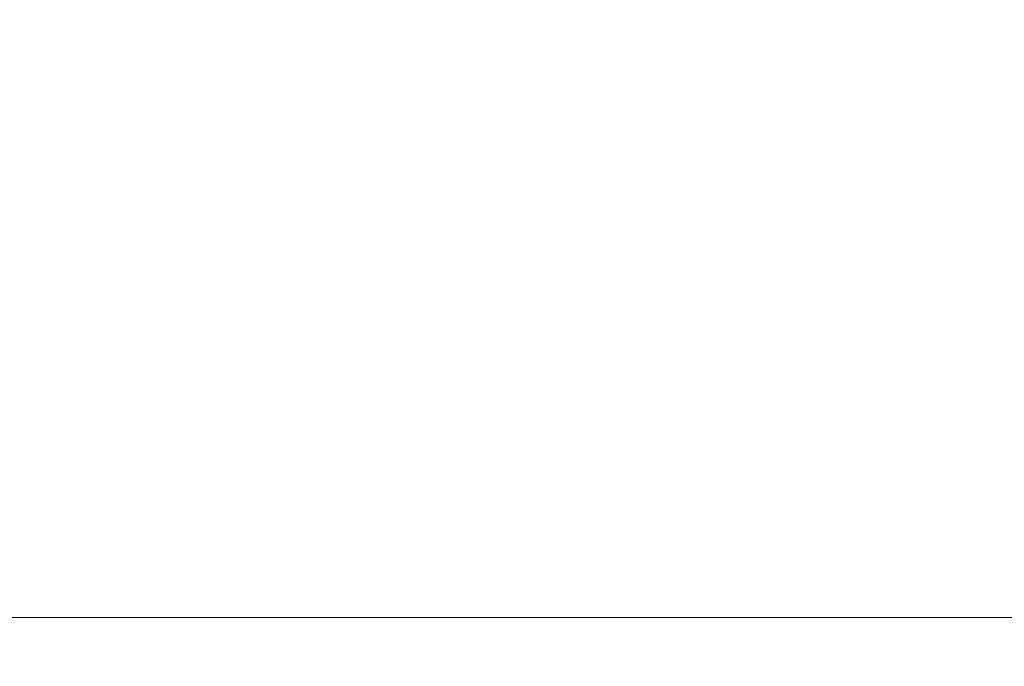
# Model space of a CAD drawing. Header units: millimetres. Extents: x 3925 to 5043, y -86 to 778.
# Tile 41 of 159: x 4367 to 4381, y 210 to 219. Entities that reach past the tile are written whole.
import ezdxf

# ---------------------------------------------------------------- set-up
doc = ezdxf.new("R2010")
doc.units = ezdxf.units.MM
doc.header["$LTSCALE"] = 46.255
doc.header["$PDMODE"] = 3
doc.header["$PDSIZE"] = 1
doc.layers.get('Defpoints').update_dxf_attribs({"linetype": 'CONTINUOUS'})
doc.layers.add('140-154101-01_RIGGDXF_DIMENSION', color=7, linetype='CONTINUOUS')
doc.layers.add('140-155102-0DXF_CONTINUOUS_LINE', color=7, linetype='CONTINUOUS')
doc.styles.add('SLDTEXTSTYLE0', font='arialbd.ttf', dxfattribs={"height": 5.5})
doc.dimstyles.new('SLDDIMSTYLE2', dxfattribs={"dimtxt": 5.650301, "dimasz": 4.572, "dimexe": 0, "dimexo": 0.0625, "dimgap": 1.412575, "dimtad": 0, "dimtih": 1, "dimtoh": 1, "dimlfac": 3.5, "dimrnd": 1e-09, "dimzin": 4, "dimdsep": 46, "dimtxsty": 'SLDTEXTSTYLE0', "dimsah": 1, "dimcen": 0.09, "dimadec": 0, "dimazin": 1, "dimtol": 1, "dimtp": 0.5, "dimtm": 0.5, "dimtfac": 1, "dimtdec": 1, "dimtofl": 0, "dimtmove": 0, "dimatfit": 3, "dimfxl": 1, "dimfrac": 2, "dimtolj": 1, "dimarcsym": 0})

# ---------------------------------------------------------------- blocks, each defined once
blk = doc.blocks.new('*D67')
at = {"layer": '140-154101-01_RIGGDXF_DIMENSION', "color": 0, "linetype": 'Continuous', "lineweight": -2}
for p, q in [((4333.471, 263.891), (4333.471, 182.314)), ((4357.846, 258.613), (4357.846, 182.314)), ((4337.471, 182.314), (4353.846, 182.314)), ((4357.846, 182.314), (4405.313, 182.314))]:
    blk.add_line(p, q, dxfattribs=at)
at = {"layer": '140-154101-01_RIGGDXF_DIMENSION', "color": 0, "linetype": 'Continuous'}
for points in [[(4337.471, 182.981), (4337.471, 181.647), (4333.471, 182.314)], [(4353.846, 182.981), (4353.846, 181.647), (4357.846, 182.314)]]:
    blk.add_solid(points, dxfattribs=at)
at = {"layer": 'Defpoints', "color": 0, "linetype": 'Continuous'}
for p in [(4333.471, 263.954), (4357.846, 258.675), (4357.846, 182.314)]:
    blk.add_point(p, dxfattribs=at)
at = {"layer": '140-154101-01_RIGGDXF_DIMENSION', "color": 0, "linetype": 'Continuous', "insert": (4383.579, 187.263), "char_height": 5.5, "attachment_point": 5, "style": 'SLDTEXTSTYLE0'}
blk.add_mtext('\\A1;97.50 [3.84]', dxfattribs=at)

msp = doc.modelspace()

# ---------------------------------------------------------------- linework, layer by layer
at = {"layer": '140-155102-0DXF_CONTINUOUS_LINE', "color": 7, "linetype": 'Continuous', "lineweight": 0}
msp.add_line((4328.4708, 210.8287), (4421.7207, 210.8287), dxfattribs=at)

# ---------------------------------------------------------------- dimensions: what is measured, and where the dimension line sits
at = {"layer": '140-154101-01_RIGGDXF_DIMENSION', "color": 2, "linetype": 'Continuous'}
dim = msp.add_linear_dim(base=(4357.8456, 182.3141), p1=(4333.4706, 263.9537), p2=(4357.8456, 258.6752), dimstyle='SLDDIMSTYLE2', override={"dimtxt": 5, "dimasz": 4, "dimtad": 1, "dimtih": 0, "dimtoh": 0, "dimlfac": 4, "dimtol": 0, "dimtp": 0.01, "dimtm": 0.01, "dimtdec": 2, "dimtofl": 1, "dimtzin": 0}, dxfattribs=at)
dim.commit()
dim.dimension.update_dxf_attribs({"geometry": '*D67', "text_midpoint": (4383.5793, 182.3141), "dimtype": 160})

doc.saveas('drawing.dxf')
